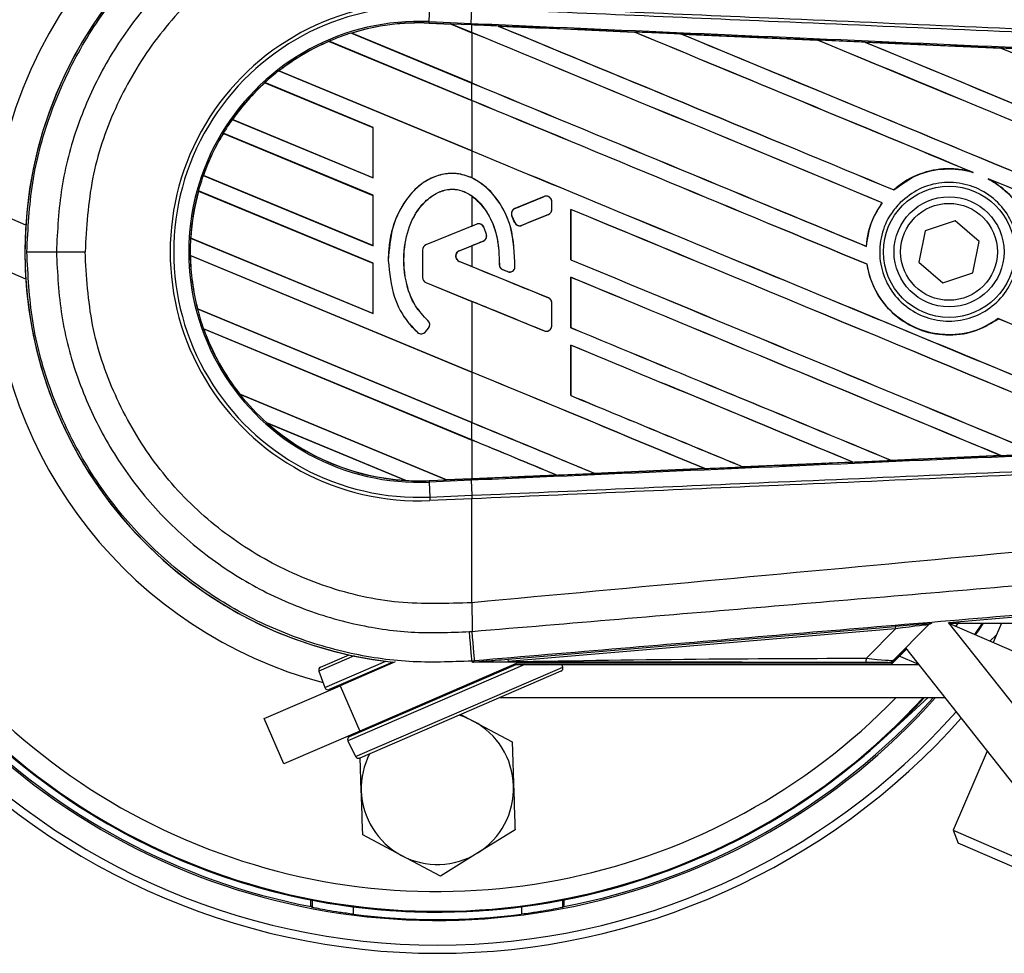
# Model space of a CAD drawing. Header units: millimetres. Extents: x -159 to 780, y 0 to 344.
# Tile 3 of 14: x -136 to -92, y 166 to 207. Entities that reach past the tile are written whole.
import ezdxf

# ---------------------------------------------------------------- set-up
doc = ezdxf.new("R2010")
doc.units = ezdxf.units.MM

msp = doc.modelspace()

# ---------------------------------------------------------------- linework, layer by layer
at = {"color": 7, "linetype": 'Continuous', "lineweight": 25}
for p, q in [((-117.8784, 206.9437), (-117.8494, 207.6097)), ((-116.0156, 206.8624), (-115.9865, 207.5283)), ((-117.8812, 206.8798), (-117.8784, 206.9437)), ((-117.8784, 206.9437), (-116.0156, 206.8624)), ((-117.8812, 206.8797), (-117.8815, 206.8734)), ((-117.8815, 206.8734), (-116.8968, 206.8304)), ((-117.8812, 206.8798), (-116.9049, 206.8372)), ((-117.8812, 206.8797), (-117.8812, 206.8798)), ((-116.9046, 206.837), (-117.8812, 206.8797)), ((-116.0184, 206.7985), (-116.9049, 206.8372)), ((-115.9837, 206.4557), (-116.9049, 206.8372)), ((-116.8968, 206.8304), (-116.9046, 206.837)), ((-116.8968, 206.8304), (-115.9837, 206.4522)), ((-115.9837, 206.797), (-116.0184, 206.7985)), ((-115.9837, 206.4557), (-115.9837, 206.797)), ((-114.8137, 206.7457), (-114.8143, 206.7459)), ((-114.8137, 206.7457), (-114.7875, 206.7383)), ((-115.9837, 203.4459), (-122.3195, 206.0703)), ((-122.3195, 206.0703), (-122.3193, 206.0701)), ((-122.3193, 206.0701), (-122.3153, 206.065)), ((-121.329, 206.4346), (-115.9837, 204.2205)), ((-121.3287, 206.4345), (-121.329, 206.4346)), ((-121.3149, 206.4322), (-121.3287, 206.4345)), ((-115.9837, 204.224), (-121.3149, 206.4322)), ((-115.9837, 206.4522), (-115.9837, 204.224)), ((-108.7817, 206.4819), (-108.7812, 206.4816)), ((-108.7735, 206.475), (-108.7812, 206.4816)), ((-106.6871, 206.3899), (-100.6564, 206.1247)), ((-106.6862, 206.3897), (-106.6871, 206.3899)), ((-106.6862, 206.3897), (-106.6602, 206.3822)), ((-100.6564, 206.1247), (-100.6556, 206.1242)), ((-100.6479, 206.1177), (-100.6556, 206.1242)), ((-122.3153, 206.065), (-115.9837, 203.4424)), ((-98.5525, 206.0319), (-92.5293, 205.7657)), ((-98.551, 206.0314), (-98.5525, 206.0319)), ((-98.551, 206.0314), (-98.5251, 206.024)), ((-92.5293, 205.7657), (-92.5277, 205.7649)), ((-92.5201, 205.7584), (-92.5277, 205.7649)), ((-124.5478, 204.7581), (-115.9837, 201.2108)), ((-124.5476, 204.7581), (-124.5478, 204.7581)), ((-124.538, 204.7575), (-124.5476, 204.7581)), ((-115.9837, 201.2142), (-124.538, 204.7575)), ((-135.7644, 197.9237), (-150.5827, 204.3189)), ((-120.3679, 202.2521), (-125.1646, 204.239)), ((-125.1646, 204.239), (-125.1645, 204.2388)), ((-125.1645, 204.2388), (-125.1606, 204.2339)), ((-125.1606, 204.2339), (-120.3743, 202.2513)), ((-115.9837, 203.4459), (-115.9837, 204.2205)), ((-115.9837, 203.4424), (-115.9837, 201.2142)), ((-126.6105, 202.6027), (-120.3679, 200.0169)), ((-126.6103, 202.6027), (-126.6105, 202.6027)), ((-126.6025, 202.6029), (-126.6103, 202.6027)), ((-120.3743, 200.023), (-126.6025, 202.6029)), ((-135.7632, 195.5321), (-151.4526, 202.3034)), ((-120.3679, 202.2521), (-120.3743, 202.2513)), ((-120.3743, 202.2513), (-120.3743, 200.023)), ((-120.3679, 200.0169), (-120.3679, 202.2521)), ((-120.3679, 199.2423), (-127.0098, 201.9935)), ((-127.0098, 201.9935), (-127.0096, 201.9934)), ((-127.0096, 201.9934), (-127.0054, 201.9882)), ((-127.0054, 201.9882), (-120.3743, 199.2415)), ((-115.9837, 201.2108), (-115.9837, 200.0134)), ((-127.8945, 200.1248), (-120.3679, 197.0072)), ((-127.8944, 200.1248), (-127.8945, 200.1248)), ((-127.8875, 200.1254), (-127.8944, 200.1248)), ((-120.3743, 197.0133), (-127.8875, 200.1254)), ((-120.3743, 200.023), (-120.3679, 200.0169)), ((-93.8378, 200.2851), (-93.7558, 200.2546)), ((-93.0928, 199.9798), (-93.0132, 199.9433)), ((-120.3679, 196.2325), (-128.1102, 199.4395)), ((-128.1102, 199.4395), (-128.11, 199.4394)), ((-128.11, 199.4394), (-128.105, 199.4339)), ((-128.105, 199.4339), (-120.3743, 196.2317)), ((-120.3679, 199.2423), (-120.3743, 199.2415)), ((-120.3743, 199.2415), (-120.3743, 197.0133)), ((-120.3679, 197.0072), (-120.3679, 199.2423)), ((-115.9837, 199.2147), (-115.9837, 197.8794)), ((-112.7772, 199.1851), (-114.0813, 198.6526)), ((-112.7772, 199.1851), (-112.7784, 199.1881)), ((-97.2716, 199.4821), (-97.2755, 199.4872)), ((-114.0813, 198.6526), (-114.0826, 198.6556)), ((-112.4457, 198.6168), (-112.4457, 198.9624)), ((-112.4457, 198.9624), (-112.4424, 198.9624)), ((-112.4424, 198.6168), (-112.4424, 198.9624)), ((-97.7952, 198.9158), (-97.7872, 198.9159)), ((-114.2115, 198.3349), (-114.2144, 198.3337)), ((-114.2115, 198.3349), (-114.0852, 198.0409)), ((-113.7732, 197.9131), (-112.5953, 198.394)), ((-112.5953, 198.394), (-112.5941, 198.391)), ((-112.4457, 198.6168), (-112.4424, 198.6168)), ((-111.5993, 198.6199), (-111.5993, 196.385)), ((-111.5932, 198.614), (-111.5993, 198.6199)), ((-111.5932, 196.3858), (-111.5932, 198.614)), ((-115.9837, 197.8794), (-118.0262, 197.0455)), ((-115.7718, 197.9624), (-118.025, 197.0425)), ((-115.7718, 197.9624), (-115.773, 197.9654)), ((-115.4584, 197.8313), (-115.4555, 197.8325)), ((-114.0852, 198.0409), (-114.0881, 198.0397)), ((-113.7732, 197.9131), (-113.772, 197.9102)), ((-94.5527, 198.1182), (-95.8863, 197.666)), ((-93.4942, 197.1894), (-94.5527, 198.1182)), ((-128.458, 197.3484), (-120.3679, 193.9974)), ((-128.4578, 197.3484), (-128.458, 197.3484)), ((-128.4515, 197.3492), (-128.4578, 197.3484)), ((-120.3743, 194.0035), (-128.4515, 197.3492)), ((-115.3429, 197.5082), (-115.3399, 197.5091)), ((-95.8863, 197.666), (-96.1614, 196.2849)), ((-120.3743, 197.0133), (-120.3679, 197.0072)), ((-118.025, 197.0425), (-118.0262, 197.0455)), ((-116.5468, 196.7807), (-115.4821, 197.2154)), ((-116.5456, 196.7778), (-115.9837, 197.0072)), ((-115.9837, 197.0072), (-115.9837, 196.0851)), ((-115.4821, 197.2154), (-115.4809, 197.2124)), ((-98.4944, 196.9785), (-98.5004, 196.9845)), ((-93.7693, 195.8084), (-93.4942, 197.1894)), ((-134.4089, 196.7372), (-133.136, 196.7372)), ((-115.9837, 191.4068), (-128.4752, 196.5809)), ((-128.4752, 196.5809), (-128.475, 196.5808)), ((-128.475, 196.5808), (-128.4686, 196.5748)), ((-128.4686, 196.5748), (-115.9837, 191.4033)), ((-118.1746, 196.8198), (-118.1778, 196.8198)), ((-118.1778, 196.8198), (-118.1778, 195.6003)), ((-118.1746, 196.8198), (-118.1746, 195.6003)), ((-116.5468, 196.7807), (-116.5456, 196.7778)), ((-120.3679, 196.2325), (-120.3743, 196.2317)), ((-120.3743, 196.2317), (-120.3743, 194.0035)), ((-120.3679, 193.9974), (-120.3679, 196.2325)), ((-119.6908, 196.3563), (-119.694, 196.3563)), ((-116.5468, 196.3116), (-116.5456, 196.3146)), ((-112.5953, 194.6983), (-116.5468, 196.3116)), ((-115.9837, 196.0851), (-116.5456, 196.3146)), ((-114.7666, 196.1702), (-114.7698, 196.1702)), ((-114.0776, 196.0693), (-114.0744, 196.0691)), ((-111.5993, 196.385), (-111.5932, 196.3858)), ((-98.467, 196.1845), (-98.4607, 196.1853)), ((-96.1614, 196.2849), (-95.1029, 195.3561)), ((-118.1746, 195.6003), (-118.1778, 195.6003)), ((-114.6189, 195.9485), (-114.6202, 195.9455)), ((-114.6189, 195.9485), (-114.4107, 195.8613)), ((-114.4107, 195.8613), (-114.4119, 195.8583)), ((-111.5993, 195.6101), (-111.5993, 193.3753)), ((-111.5932, 195.6043), (-111.5993, 195.6101)), ((-111.5932, 193.376), (-111.5932, 195.6043)), ((-95.1029, 195.3561), (-93.7693, 195.8084)), ((-118.025, 195.3776), (-118.0262, 195.3746)), ((-118.0262, 195.3746), (-115.9837, 194.5407)), ((-118.025, 195.3776), (-112.7772, 193.235)), ((-115.9837, 194.5407), (-115.9837, 191.4068)), ((-112.5953, 194.6983), (-112.5941, 194.7013)), ((-112.4457, 193.4577), (-112.4457, 194.4755)), ((-112.4457, 194.4755), (-112.4424, 194.4755)), ((-112.4424, 193.4577), (-112.4424, 194.4755)), ((-128.158, 194.2144), (-115.9837, 189.1716)), ((-128.1578, 194.2144), (-128.158, 194.2144)), ((-128.1515, 194.2152), (-128.1578, 194.2144)), ((-115.9837, 189.1751), (-128.1515, 194.2152)), ((-120.3743, 194.0035), (-120.3679, 193.9974)), ((-117.9387, 193.6875), (-117.9367, 193.6899)), ((-112.4457, 193.4577), (-112.4424, 193.4577)), ((-92.6472, 193.7755), (-92.6433, 193.7704)), ((-115.9837, 188.397), (-127.8867, 193.3274)), ((-127.8867, 193.3274), (-127.8864, 193.3272)), ((-127.8864, 193.3272), (-127.8772, 193.32)), ((-127.8772, 193.32), (-115.9837, 188.3935)), ((-118.3881, 193.1655), (-118.3902, 193.1631)), ((-118.0449, 193.1924), (-117.9119, 193.3519)), ((-118.0449, 193.1924), (-118.0424, 193.1904)), ((-118.0424, 193.1904), (-117.9095, 193.3498)), ((-117.9119, 193.3519), (-117.9095, 193.3498)), ((-112.7772, 193.235), (-112.7784, 193.2319)), ((-111.5993, 193.3753), (-111.5932, 193.376)), ((-111.5993, 192.6003), (-111.5993, 190.3655)), ((-111.5932, 192.5945), (-111.5993, 192.6003)), ((-111.5932, 190.3663), (-111.5932, 192.5945)), ((-115.9837, 191.4033), (-115.9837, 189.1751)), ((-126.2755, 190.4249), (-117.1095, 186.6282)), ((-126.2752, 190.4248), (-126.2755, 190.4249)), ((-126.2673, 190.4249), (-126.2752, 190.4248)), ((-117.1161, 186.6344), (-126.2673, 190.4249)), ((-111.5993, 190.3655), (-111.5932, 190.3663)), ((-118.9168, 186.6021), (-125.0715, 189.1515)), ((-125.0715, 189.1515), (-125.0709, 189.1512)), ((-125.0709, 189.1512), (-125.0459, 189.1375)), ((-125.0459, 189.1375), (-118.9448, 186.6103)), ((-115.9837, 188.397), (-115.9837, 189.1716)), ((-115.9837, 188.3935), (-115.9837, 186.6838)), ((-99.0942, 187.4185), (-103.9646, 187.204)), ((-99.1162, 187.4242), (-99.0954, 187.4189)), ((-99.0954, 187.4189), (-99.0942, 187.4185)), ((-97.3946, 187.494), (-97.4008, 187.5)), ((-97.3937, 187.4936), (-97.3946, 187.494)), ((-92.5327, 187.7085), (-97.3937, 187.4936)), ((-92.5553, 187.7144), (-92.5347, 187.7091)), ((-92.5347, 187.7091), (-92.5327, 187.7085)), ((-110.5368, 186.9157), (-110.5431, 186.9218)), ((-110.5368, 186.9157), (-105.6602, 187.1298)), ((-110.5365, 186.9156), (-110.5368, 186.9157)), ((-105.6594, 187.1295), (-110.5365, 186.9156)), ((-105.6812, 187.1351), (-105.6602, 187.1298)), ((-105.6602, 187.1298), (-105.6594, 187.1295)), ((-103.9651, 187.2043), (-103.9714, 187.2103)), ((-103.9646, 187.204), (-103.9651, 187.2043)), ((-118.9448, 186.6103), (-118.9174, 186.6024)), ((-118.9174, 186.6024), (-118.9168, 186.6021)), ((-117.8812, 186.5945), (-117.1095, 186.6282)), ((-117.8812, 186.5945), (-117.8784, 186.5306)), ((-116.0156, 186.612), (-117.8784, 186.5306)), ((-117.8784, 186.5306), (-117.8494, 185.8647)), ((-117.1161, 186.6344), (-115.9837, 186.6838)), ((-117.1097, 186.6283), (-117.1161, 186.6344)), ((-117.1097, 186.6283), (-116.0184, 186.676)), ((-116.0184, 186.6758), (-117.1095, 186.6282)), ((-115.9837, 186.6773), (-116.0184, 186.6758)), ((-116.0184, 186.676), (-116.0184, 186.6758)), ((-116.0156, 186.612), (-115.9865, 185.946)), ((-112.2286, 186.8415), (-115.9837, 186.6773)), ((-112.2503, 186.847), (-112.2291, 186.8416)), ((-112.2291, 186.8416), (-112.2286, 186.8415)), ((-117.8494, 185.8647), (-115.9905, 185.9458)), ((-117.8494, 185.8647), (-117.8426, 185.7094)), ((-115.9837, 185.7906), (-117.8426, 185.7094)), ((-115.9905, 185.9458), (-115.9865, 185.946)), ((-115.9905, 185.9458), (-115.9837, 185.7906)), ((-115.9837, 185.7906), (-115.9798, 185.7907)), ((-115.9837, 181.1834), (-115.9837, 185.7906)), ((-115.9837, 181.1834), (-115.9847, 181.1834)), ((-79.4272, 181.5929), (-94.8332, 180.2938)), ((-86.6859, 169.9938), (-94.8454, 180.3093)), ((-94.5296, 180.1276), (-94.3835, 180.3318)), ((-114.3889, 178.6813), (-97.2165, 180.1292)), ((-97.2071, 180.0182), (-114.3795, 178.5703)), ((-98.4936, 178.7235), (-97.2071, 180.0182)), ((-95.7468, 180.1907), (-97.2905, 178.6371)), ((-97.2165, 180.1292), (-97.2071, 180.0182)), ((-95.7426, 180.1817), (-95.7468, 180.1907)), ((-95.61, 180.2542), (-95.6058, 180.2452)), ((-94.8165, 180.2727), (-82.4861, 180.2727)), ((-89.8231, 178.0964), (-94.7909, 180.2404)), ((-93.3553, 180.2727), (-93.7045, 179.7715)), ((-92.5052, 180.2727), (-92.8758, 179.4139)), ((-92.7345, 179.7414), (-93.0227, 179.4773)), ((-97.3889, 178.4433), (-96.7075, 179.1248)), ((-97.3667, 178.5344), (-96.7379, 179.1632)), ((-88.4077, 168.6319), (-96.7481, 179.1761)), ((-121.1975, 178.8216), (-122.7694, 178.1432)), ((-122.6902, 178.3284), (-121.432, 178.8714)), ((-122.5019, 177.4217), (-119.7959, 178.5896)), ((-115.8638, 178.6064), (-115.9826, 178.5964)), ((-115.9826, 178.5964), (-115.9768, 178.5275)), ((-114.3889, 178.6813), (-114.3795, 178.5703)), ((-96.1692, 178.4442), (-97.0686, 178.8324)), ((-122.7694, 178.1432), (-122.5019, 177.4217)), ((-119.4903, 178.5538), (-122.3067, 177.3383)), ((-119.3855, 178.5592), (-121.8291, 177.5045)), ((-113.6329, 178.4433), (-121.481, 175.0562)), ((-121.4078, 175.2555), (-114.0215, 178.4433)), ((-121.1396, 174.3667), (-112.2943, 178.1841)), ((-113.9185, 178.5276), (-120.9593, 175.489)), ((-112.036, 178.1446), (-120.9504, 174.2973)), ((-115.9555, 178.5293), (-115.9365, 178.55)), ((-115.9368, 178.5463), (-115.9555, 178.5276)), ((-115.9368, 178.5463), (-115.9365, 178.55)), ((-114.1139, 178.4433), (-97.3889, 178.4433)), ((-113.9566, 178.5112), (-97.4227, 178.5112)), ((-112.2943, 178.1841), (-111.9567, 178.3298)), ((-111.9567, 178.3298), (-111.9988, 178.4433)), ((-97.3889, 178.4433), (-96.1684, 178.4433)), ((-125.1884, 176.0547), (-121.8291, 177.5045)), ((-121.9108, 177.5091), (-121.8963, 177.4755)), ((-121.8291, 177.5045), (-120.9593, 175.489)), ((-114.7349, 176.9798), (-95.0108, 176.9798)), ((-95.7482, 176.9798), (-97.7375, 175.1569)), ((-124.3186, 174.0392), (-125.1884, 176.0547)), ((-116.4738, 176.2293), (-115.9213, 175.9343)), ((-115.9213, 175.9343), (-114.2013, 175.0158)), ((-120.9593, 175.489), (-124.3186, 174.0392)), ((-121.0265, 175.46), (-121.012, 175.4264)), ((-121.481, 175.0562), (-121.1396, 174.3667)), ((-120.8877, 172.8433), (-120.9365, 174.318)), ((-93.1334, 174.6063), (-94.6494, 171.0936)), ((-119.1031, 169.976), (-120.8231, 170.8945)), ((-114.0722, 171.1181), (-115.7276, 170.0878)), ((-94.6494, 171.0936), (-94.4203, 170.5165)), ((-94.6494, 171.0936), (-90.7678, 169.4183)), ((-91.1954, 169.1247), (-94.4203, 170.5165)), ((-117.3831, 169.0574), (-119.1031, 169.976)), ((-115.7276, 170.0878), (-117.3831, 169.0574)), ((-123.068, 167.9991), (-123.068, 167.6783)), ((-121.2389, 167.3718), (-121.2389, 167.7052)), ((-113.7855, 167.7052), (-113.7855, 167.3718)), ((-111.9564, 167.6783), (-111.9564, 167.9991))]:
    msp.add_line(p, q, dxfattribs=at)
at = {"color": 7, "linetype": 'Continuous', "lineweight": 25, "flags": 128}
for points in [[(-116.0184, 206.7985), (-116.0183, 206.8003), (-116.0181, 206.804), (-116.0179, 206.8095), (-116.0176, 206.8168), (-116.0172, 206.8258), (-116.0167, 206.8365), (-116.0162, 206.8487), (-116.0156, 206.8624)], [(-135.7174, 196.7367), (-135.6909, 196.7368), (-135.6169, 196.7369), (-135.498, 196.7369), (-135.3379, 196.737), (-135.142, 196.7371), (-134.9168, 196.7371), (-134.6697, 196.7371), (-134.4089, 196.7372)], [(-115.9826, 178.5964), (-115.9849, 178.6228), (-115.9911, 178.6965), (-116.0012, 178.815), (-116.0146, 178.9746), (-116.0311, 179.1698), (-116.0501, 179.3943), (-116.0709, 179.6406), (-116.0928, 179.9005)], [(-115.8638, 178.6064), (-115.8659, 178.6328), (-115.872, 178.7065), (-115.8819, 178.8251), (-115.8952, 178.9847), (-115.9116, 179.1799), (-115.9305, 179.4044), (-115.9512, 179.6507), (-115.9731, 179.9106)], [(-93.3117, 180.2727), (-93.5136, 179.9797), (-93.6707, 179.7569)], [(-115.9368, 178.5463), (-115.0647, 178.5597), (-114.3795, 178.5703)], [(-115.9213, 175.9343), (-116.3238, 176.1164), (-116.5554, 176.1941)]]:
    msp.add_lwpolyline(points, dxfattribs=at)
at = {"color": 7, "linetype": 'Continuous', "lineweight": 25}
for radius in [2.9099, 2.4392, 2.1465]:
    msp.add_circle((-94.8278, 196.7372), radius, dxfattribs=at)
for centre, radius, start, end in [((-117.5122, 196.7372), 28.3562, 128.80232, 169.16771), ((-117.5122, 196.7372), 19.7574, 90, 174.77097), ((-117.5122, 196.7372), 18.2939, 90, 263.77375), ((-117.5122, 196.7372), 18.2907, 85.18028, 263.79138), ((-118.3241, 196.7372), 11.0383, 87.5, 272.5), ((-118.3241, 196.7372), 10.8829, 87.5, 272.5), ((-118.3241, 196.7372), 10.2163, 87.5, 272.5), ((-118.3241, 196.7372), 10.1523, 87.5, 107.21651), ((-118.3241, 196.7372), 10.1522, 87.5, 107.2149), ((-118.3241, 196.7372), 10.1459, 87.5, 107.14432), ((-118.3241, 196.7372), 10.1523, 113.17547, 127.80908), ((-118.3241, 196.7372), 10.1522, 113.17491, 127.80821), ((-118.3241, 196.7372), 10.1523, 107.21651, 113.17547), ((-118.3241, 196.7372), 10.1459, 113.16504, 127.76752), ((-118.3241, 196.7372), 10.1523, 127.80908, 132.36028), ((-118.3241, 196.7372), 10.1523, 132.36028, 144.70717), ((-118.3241, 196.7372), 10.1522, 132.36013, 144.70666), ((-118.3241, 196.7372), 10.1459, 132.36308, 144.68039), ((-118.3241, 196.7372), 10.1523, 144.70717, 148.81902), ((-118.3241, 196.7372), 10.1523, 148.81902, 160.50758), ((-118.3241, 196.7372), 10.1522, 148.81915, 160.50735), ((-118.3241, 196.7372), 10.1459, 148.83169, 160.49144), ((-117.5122, 196.7372), 31.0964, 172.20988, 270), ((-117.5122, 196.7372), 30.7337, 172.39817, 270), ((-117.5122, 196.7372), 29.636, 172.99726, 318.18959), ((-117.5122, 196.7372), 29.2702, 173.20733, 312.5), ((-117.5122, 196.7372), 29.2342, 173.22832, 317.48121), ((-118.3241, 196.7372), 10.1523, 160.50758, 164.56307), ((-118.3241, 196.7372), 10.1523, 164.56307, 176.54814), ((-118.3241, 196.7372), 10.1522, 164.56347, 176.54818), ((-118.3241, 196.7372), 10.1459, 164.58576, 176.54166), ((-112.6862, 198.9624), 0.2406, 0, 112.20926), ((-113.9904, 198.4299), 0.2406, 112.20926, 203.24584), ((-112.6862, 198.6168), 0.2406, 292.20927, 0), ((-115.6809, 197.7397), 0.2406, 22.3787, 112.20929), ((-113.8641, 198.1359), 0.2406, 203.24584, 292.20927), ((-118.3241, 196.7372), 10.1523, 176.54814, 180.8818), ((-115.5731, 197.4381), 0.2406, 292.20926, 16.93498), ((-117.934, 196.8198), 0.2438, 112.20929, 180), ((-117.934, 196.8198), 0.2406, 112.20929, 180), ((-117.5122, 196.7372), 29.2702, 180, 317.54585), ((-117.5122, 196.7372), 28.3562, 180, 315.83259), ((-118.3241, 196.7372), 10.1523, 180.8818, 194.38831), ((-118.3241, 196.7372), 10.1522, 180.88252, 194.38869), ((-118.3241, 196.7372), 10.1459, 180.91722, 194.39314), ((-116.4511, 196.5462), 0.2534, 112.20926, 247.79071), ((-116.4511, 196.5462), 0.2502, 112.20926, 247.79071), ((-117.5122, 196.7372), 19.7574, 181.61919, 255.12697), ((-114.5261, 196.1704), 0.2406, 180.035, 247.29049), ((-114.3178, 196.0832), 0.2406, 247.29049, 356.67135), ((-117.934, 195.6003), 0.2438, 180, 247.79071), ((-117.934, 195.6003), 0.2406, 180, 247.79071), ((-112.6862, 194.4755), 0.2406, 0, 67.79071), ((-118.3241, 196.7372), 10.1523, 194.38831, 199.62504), ((-118.0967, 193.506), 0.2406, 320.16689, 48.97709), ((-118.0967, 193.506), 0.2438, 320.16689, 48.97709), ((-112.6862, 193.4577), 0.2406, 247.79071, 0), ((-118.3241, 196.7372), 10.1523, 199.62504, 218.44471), ((-118.3241, 196.7372), 10.1522, 199.6263, 218.44589), ((-118.3241, 196.7372), 10.1459, 199.68237, 218.47326), ((-118.2296, 193.3465), 0.2438, 228.8059, 320.16689), ((-118.2296, 193.3465), 0.2406, 228.8059, 320.16689), ((-117.5122, 196.7372), 29.5624, 190.9224, 259.0776), ((-118.3241, 196.7372), 10.1523, 218.44471, 228.34691), ((-118.3241, 196.7372), 10.1523, 228.34691, 266.65309), ((-118.3241, 196.7372), 10.1522, 228.35056, 266.64944), ((-118.3241, 196.7372), 10.1459, 228.50755, 266.49245), ((-118.3241, 196.7372), 10.1523, 266.65309, 272.5), ((95.2989, 182.4716), 211.2875, 180.349329, 180.694477), ((-95.5916, 180.0355), 0.2195, 94.82136, 134.99836), ((-99.2741, 178.6931), 0.7811, 348.48217, 2.22881), ((-122.6322, 178.194), 0.1464, 113.34399, 200.34399), ((-112.094, 178.2789), 0.1464, 293.34399, 20.34399), ((-122.3647, 177.4726), 0.1464, 200.34399, 293.34399), ((-117.5122, 196.7372), 29.5624, 280.9224, 318.06182), ((-117.5122, 196.7372), 30.7337, 270, 318.44603), ((-117.5122, 196.7372), 31.0964, 270, 318.32699), ((-117.5122, 172.9551), 3.3773, 1.8972, 61.8972), ((-121.3499, 175.1211), 0.1464, 113.34399, 206.34399), ((-121.0084, 174.4316), 0.1464, 206.34399, 293.34399), ((-117.5122, 172.9551), 3.3773, 153.14554, 181.8972), ((-117.5122, 172.9551), 3.3773, 301.8972, 1.8972), ((-117.5122, 172.9551), 3.3773, 181.8972, 241.8972), ((-117.5122, 172.9551), 3.3773, 241.8972, 301.8972), ((-117.5122, 196.7372), 29.6009, 262.76737, 277.23263)]:
    msp.add_arc(centre, radius, start, end, dxfattribs=at)
for centre, major_axis, ratio, start_param, end_param in [((-117.4976, 207.0826), (0.593, -0.2456), 0.0029846, 0.0092528, 0.0351255), ((-115.9837, 213.1595), (627.6958, -260.0199), 0.0080625, 4.7175918, 4.7455439), ((-115.9837, 195.83), (627.3332, -27.3983), 0.0174384, 1.5600642, 1.5696511), ((-115.9837, 213.1595), (627.3299, -259.8683), 0.0080625, 4.7176356, 4.7455551), ((-115.9837, 200.5265), (627.6958, -260.0199), 0.0080625, 1.5451428, 1.5741362), ((-115.9837, 200.5265), (627.3299, -259.8683), 0.0080625, 1.5451387, 1.5741362), ((-115.9837, 203.5363), (627.6958, -260.0199), 0.0080625, 1.538717, 1.5626622), ((-115.9837, 203.5363), (627.3299, -259.8683), 0.0080625, 1.5388271, 1.5626424), ((-115.9837, 216.1693), (627.6958, -260.0199), 0.0080625, 4.73054, 4.7977625), ((-115.9837, 216.1693), (627.3299, -259.8683), 0.0080625, 4.7305916, 4.797783), ((-115.9837, 195.83), (627.3332, -27.3983), 0.0174384, 1.5471095, 1.5566952), ((-115.9837, 206.546), (627.6958, -260.0199), 0.0080625, 1.4844685, 1.5497155), ((-115.9837, 206.546), (627.3299, -259.8683), 0.0080625, 1.4844738, 1.5496877), ((-115.9837, 219.179), (627.6958, -260.0199), 0.0080625, 4.7435023, 4.7800682), ((-115.9837, 219.179), (627.3299, -259.8683), 0.0080625, 4.7435622, 4.7796161), ((-115.9837, 195.83), (627.3332, -27.3983), 0.0174384, 1.534147, 1.5437245), ((-115.9837, 209.5558), (627.6958, -260.0199), 0.0080625, 1.5095789, 1.5367618), ((-115.9837, 209.5558), (627.3299, -259.8683), 0.0080625, 1.5095477, 1.5367252), ((-115.9837, 210.1497), (627.3299, -259.8683), 0.0080625, 4.7157288, 4.7436017), ((-115.9837, 210.1497), (627.6958, -260.0199), 0.0080625, 4.7157288, 4.743595), ((-115.9837, 197.5167), (627.6958, -260.0199), 0.0080625, 1.5462162, 1.5741362), ((-115.9837, 197.5167), (627.3299, -259.8683), 0.0080625, 1.54621, 1.5741362), ((-115.9837, 207.1399), (627.3299, -259.8683), 0.0080625, 4.7157288, 4.7663143), ((-115.9837, 207.1399), (627.6958, -260.0199), 0.0080625, 4.7157288, 4.7662988), ((-115.9837, 203.5363), (627.6958, -260.0199), 0.0080625, 1.4949342, 1.5376601), ((-115.9837, 203.5363), (627.3299, -259.8683), 0.0080625, 1.4949375, 1.5375119), ((-115.9837, 203.7962), (627.6959, 256.2958), 0.0080793, 4.7121189, 4.7141966), ((-115.9837, 188.5734), (-627.6791, 1461.3667), 0.0034441, 4.7173874, 4.7175886), ((-115.9837, 191.0904), (627.6959, 256.2959), 0.0080793, 1.5620973, 1.5639738), ((-115.9837, 194.5069), (627.6958, -260.0199), 0.0080625, 1.5263102, 1.5671512), ((-115.9837, 194.5069), (627.3299, -259.8683), 0.0080625, 1.5263198, 1.5671374), ((-115.9837, 203.7962), (627.6959, 256.2962), 0.0080793, 4.7090901, 4.7094257), ((-115.9837, 191.0903), (627.6959, 256.2958), 0.0080793, 1.5666964, 1.5674975), ((-115.9837, 202.002), (627.6959, -256.2962), 0.0080793, 4.7156879, 4.721088), ((-115.9837, 204.1302), (627.6958, -260.0199), 0.0080625, 4.7227138, 4.7558224), ((-115.9837, 204.1302), (627.3299, -259.8683), 0.0080625, 4.7227276, 4.7558335), ((-115.9837, 190.578), (627.6957, -262.7132), 0.0080502, 1.5716616, 1.5719933), ((-115.9837, 191.4972), (627.6958, -260.0199), 0.0080625, 1.5367672, 1.5671512), ((-115.9837, 191.4972), (627.3299, -259.8683), 0.0080625, 1.5367814, 1.5671374), ((-115.9837, 188.6239), (627.6959, -256.2962), 0.0080793, 1.5689888, 1.5740952), ((-115.9837, 197.5167), (627.6958, -260.0199), 0.0080625, 1.5158534, 1.5369497), ((-115.9837, 197.5167), (627.3299, -259.8683), 0.0080625, 1.5158593, 1.5369218), ((-115.9837, 201.1204), (627.6958, -260.0199), 0.0080625, 4.7227138, 4.7453492), ((-115.9837, 201.1204), (627.3299, -259.8683), 0.0080625, 4.7227276, 4.7453552), ((-115.9837, 188.4874), (627.6958, -260.0199), 0.0080625, 1.5472259, 1.5671512), ((-115.9837, 188.4874), (627.3299, -259.8683), 0.0080625, 1.5472453, 1.5671374), ((-115.9837, 185.4776), (627.6958, -260.0199), 0.0080625, 1.5576876, 1.5741362), ((-115.9837, 185.4776), (627.3299, -259.8683), 0.0080625, 1.5577128, 1.5741362), ((-115.9837, 198.1106), (627.6958, -260.0199), 0.0080625, 4.7227138, 4.7348779), ((-115.9837, 198.1106), (627.3299, -259.8683), 0.0080625, 4.7227276, 4.7348783), ((-115.9837, 195.1008), (627.3299, -259.8683), 0.0080625, 4.7157288, 4.7244015), ((-115.9837, 195.1008), (627.6958, -260.0199), 0.0080625, 4.7157288, 4.724407), ((-115.9837, 182.4678), (627.6958, -260.0199), 0.0080625, 1.5681537, 1.5741362), ((-115.9837, 182.4678), (627.3299, -259.8683), 0.0080625, 1.5681848, 1.5741362), ((-115.9837, 197.6444), (627.3332, 27.3983), 0.0174384, 4.7307768, 4.7385182), ((-115.9837, 197.6444), (627.3332, 27.3983), 0.0174384, 4.7412538, 4.7489822), ((-115.9837, 197.6444), (627.3332, 27.3983), 0.0174384, 4.7203001, 4.7280508), ((-116.6298, 186.4296), (0.4799, -0.1988), 0.0036879, 3.1511368, 3.1770094), ((-115.9837, 197.6444), (627.3332, 27.3983), 0.0174384, 4.7116274, 4.7175787), ((-98.2066, 180.0287), (2.5965, 0.2254), 0.0060141, 0.0021827, 1.1790696), ((-98.1881, 179.81), (2.4418, 0.3822), 0.0239119, 6.2599246, 7.4368114), ((-99.1001, 178.8922), (1.812, -0.2513), 0.0487304, 5.0604057, 6.2372925), ((-99.1001, 178.5263), (1.5509, 0.0036), 0.0065928, 0.0027131, 1.1795999), ((-95.9397, 196.7372), (43.1484, 0), 0.8660474, 4.0311182, 4.0324795), ((-139.0847, 196.7372), (43.1484, 0), 0.8660474, 5.3922984, 5.3936598)]:
    msp.add_ellipse(centre, major_axis=major_axis, ratio=ratio, start_param=start_param, end_param=end_param, dxfattribs=at)
for points, knots in [([(-135.7174, 196.7367), (-135.6664, 197.7601), (-135.5645, 199.8069), (-134.7683, 202.7919), (-133.5101, 205.6014), (-131.797, 208.1644), (-129.6728, 210.3966), (-127.2097, 212.2484), (-124.4658, 213.6533), (-121.6213, 214.5491), (-118.7635, 214.987), (-116.9096, 214.9143), (-115.9826, 214.878)], [0, 0, 0, 0, 0.1019214, 0.2038429, 0.3057653, 0.4076877, 0.5096105, 0.6115332, 0.713457, 0.8153809, 0.9076904, 1, 1, 1, 1]), ([(-116.0928, 213.5738), (-116.9531, 213.6076), (-118.6736, 213.6752), (-121.3258, 213.2687), (-123.9658, 212.4373), (-126.5128, 211.1335), (-128.7987, 209.4146), (-130.7702, 207.3428), (-132.3602, 204.9641), (-133.5276, 202.3566), (-134.267, 199.5865), (-134.3616, 197.6869), (-134.4089, 196.7372)], [0, 0, 0, 0, 0.0923036, 0.1846071, 0.2865385, 0.3884688, 0.490398, 0.5923288, 0.694247, 0.7961664, 0.8980845, 1, 1, 1, 1]), ([(-115.9847, 212.291), (-117.0711, 212.3298), (-119.2472, 212.4075), (-122.4527, 211.6805), (-125.4324, 210.3307), (-128.0819, 208.4061), (-130.2642, 205.9595), (-131.8923, 203.1213), (-132.9445, 200.0016), (-133.0722, 197.8245), (-133.136, 196.7372)], [0, 0, 0, 0, 0.1248804, 0.2501396, 0.3746494, 0.4998125, 0.6247642, 0.7495577, 0.8749238, 1, 1, 1, 1]), ([(-57.1086, 206.632), (-62.142, 207.1493), (-74.4381, 208.413), (-94.0751, 210.2651), (-108.6779, 211.6154), (-115.9837, 212.2909)], [0, 0, 0, 0, 0.2572323, 0.6283891, 1, 1, 1, 1]), ([(-60.6265, 205.1138), (-62.8525, 205.2109), (-67.8261, 205.4278), (-75.5581, 205.765), (-81.7527, 206.0352), (-87.948, 206.3054), (-94.1431, 206.5756), (-104.1773, 207.0133), (-111.4598, 207.3309), (-115.9865, 207.5283)], [0, 0, 0, 0, 0.12092611, 0.27017922, 0.41945815, 0.45674166, 0.60587869, 0.7550157, 1, 1, 1, 1]), ([(-115.9798, 207.6836), (-111.4525, 207.4862), (-104.1693, 207.1686), (-94.1341, 206.731), (-87.9383, 206.4608), (-81.7425, 206.1906), (-75.5472, 205.9205), (-67.709, 205.5787), (-62.6296, 205.3572), (-60.298, 205.2555)], [0, 0, 0, 0, 0.24359069, 0.39187932, 0.54016795, 0.57723935, 0.72566906, 0.8740731, 1, 1, 1, 1]), ([(-116.0156, 206.8624), (-115.2059, 206.827), (-111.157, 206.6502), (-103.8693, 206.3305), (-94.1556, 205.9017), (-84.4473, 205.4706), (-76.3639, 205.1093), (-68.9213, 204.7753), (-64.7151, 204.5853), (-62.1223, 204.4682)], [0, 0, 0, 0, 0.0450158, 0.2250841, 0.4051525, 0.5852209, 0.7652893, 0.8553214, 1, 1, 1, 1]), ([(-114.8143, 206.7459), (-114.9237, 206.7507), (-115.3135, 206.7677), (-115.7033, 206.7848), (-115.9837, 206.797)], [0, 0, 0, 0, 0.2806447, 1, 1, 1, 1]), ([(-114.8143, 206.7459), (-114.473, 206.731), (-112.4621, 206.6431), (-110.4513, 206.555), (-108.7817, 206.4819)], [0, 0, 0, 0, 0.1696977, 1, 1, 1, 1]), ([(-108.7812, 206.4816), (-110.3841, 206.5519), (-112.3948, 206.64), (-114.4057, 206.7279), (-114.8137, 206.7457)], [0, 0, 0, 0, 0.7971164, 1, 1, 1, 1]), ([(-106.6871, 206.3899), (-106.7965, 206.3947), (-107.3437, 206.4188), (-108.0418, 206.4494), (-108.6306, 206.4752), (-108.7817, 206.4819)], [0, 0, 0, 0, 0.1567286, 0.7836435, 1, 1, 1, 1]), ([(-100.6556, 206.1242), (-101.7289, 206.1715), (-103.739, 206.2601), (-105.7494, 206.3485), (-106.6862, 206.3897)], [0, 0, 0, 0, 0.5339744, 1, 1, 1, 1]), ([(-98.5525, 206.0319), (-98.662, 206.0367), (-99.2091, 206.0609), (-99.9104, 206.0918), (-100.5023, 206.1179), (-100.6564, 206.1247)], [0, 0, 0, 0, 0.1560477, 0.7802389, 1, 1, 1, 1]), ([(-92.5277, 205.7649), (-93.0733, 205.7891), (-95.0808, 205.878), (-97.0888, 205.9668), (-98.551, 206.0314)], [0, 0, 0, 0, 0.2718129, 1, 1, 1, 1]), ([(-90.4108, 205.6719), (-90.5202, 205.6767), (-91.0673, 205.701), (-91.7735, 205.7323), (-92.3703, 205.7587), (-92.5293, 205.7657)], [0, 0, 0, 0, 0.15495669, 0.77478375, 1, 1, 1, 1]), ([(-93.8378, 200.2851), (-94.0426, 200.331), (-94.6508, 200.4672), (-95.705, 200.3806), (-96.6618, 199.9849), (-97.1292, 199.6059), (-97.2755, 199.4872)], [0, 0, 0, 0, 0.17129039, 0.50875482, 0.8462025, 1, 1, 1, 1]), ([(-97.2716, 199.4821), (-96.9373, 199.7259), (-96.2672, 200.2147), (-95.0267, 200.4745), (-94.1788, 200.3814), (-93.7701, 200.2589), (-93.7558, 200.2546)], [0, 0, 0, 0, 0.3283471, 0.658119, 0.9880092, 1, 1, 1, 1]), ([(-115.9837, 200.0134), (-116.215, 200.0969), (-116.6678, 200.2604), (-117.3922, 200.1792), (-118.0683, 199.8879), (-118.7651, 199.301), (-119.4058, 198.2794), (-119.6715, 197.2028), (-119.6896, 196.5199), (-119.694, 196.3563)], [0, 0, 0, 0, 0.1181192, 0.2313231, 0.3438681, 0.4724961, 0.6678894, 0.9204553, 1, 1, 1, 1]), ([(-114.0776, 196.0693), (-114.098, 196.6691), (-114.133, 197.7021), (-114.729, 198.9671), (-115.4467, 199.7318), (-116.185, 200.1394), (-116.8993, 200.2486), (-117.5858, 200.1174), (-118.3064, 199.7314), (-119.0229, 198.9701), (-119.584, 197.7888), (-119.6541, 196.8491), (-119.6908, 196.3563)], [0, 0, 0, 0, 0.1653636, 0.2847889, 0.379918, 0.4532243, 0.5152242, 0.5771012, 0.6445431, 0.7395039, 0.8633961, 1, 1, 1, 1]), ([(-114.0744, 196.0691), (-114.0945, 196.6696), (-114.1291, 197.7043), (-114.7277, 198.9638), (-115.3783, 199.6786), (-115.8312, 199.929), (-115.9837, 200.0134)], [0, 0, 0, 0, 0.3858589, 0.6649336, 0.8871478, 1, 1, 1, 1]), ([(-93.0928, 199.9798), (-92.8782, 199.8477), (-92.3118, 199.4991), (-91.6111, 198.6516), (-91.2317, 197.7066), (-91.1726, 197.1235), (-91.1551, 196.9506)], [0, 0, 0, 0, 0.2012869, 0.5312186, 0.8609815, 1, 1, 1, 1]), ([(-117.9387, 193.6875), (-118.1337, 193.8974), (-118.5979, 194.3974), (-118.994, 195.544), (-119.0432, 196.8692), (-118.7309, 198.0698), (-118.2007, 198.8766), (-117.6362, 199.3245), (-117.1084, 199.5196), (-116.6333, 199.5224), (-116.1898, 199.3661), (-115.6526, 198.9957), (-115.1547, 198.3022), (-114.8032, 197.2942), (-114.7795, 196.5648), (-114.7666, 196.1702)], [0, 0, 0, 0, 0.0744353, 0.177241, 0.3086024, 0.4174643, 0.4963546, 0.5570675, 0.6030224, 0.6410452, 0.6789529, 0.7243011, 0.8099663, 0.8972232, 1, 1, 1, 1]), ([(-117.9367, 193.6899), (-118.1314, 193.8996), (-118.595, 194.399), (-118.9908, 195.5446), (-119.04, 196.8687), (-118.728, 198.0682), (-118.1985, 198.8742), (-117.635, 199.3214), (-117.108, 199.5165), (-116.6346, 199.5187), (-116.2655, 199.3918), (-116.0634, 199.2648), (-115.9837, 199.2147)], [0, 0, 0, 0, 0.1057973, 0.2519537, 0.4387447, 0.5935245, 0.7056507, 0.7919163, 0.8571803, 0.9111569, 0.9649703, 1, 1, 1, 1]), ([(-96.9918, 198.9214), (-96.7223, 199.1405), (-96.1831, 199.5786), (-95.1565, 199.8492), (-94.1104, 199.7865), (-93.1405, 199.3751), (-92.3625, 198.6672), (-91.8626, 197.7413), (-91.6976, 196.7027), (-91.8854, 195.6684), (-92.4047, 194.7545), (-93.1972, 194.0638), (-94.1739, 193.6741), (-95.225, 193.6298), (-96.2317, 193.936), (-97.0802, 194.5585), (-97.6744, 195.4263), (-97.9485, 196.4428), (-97.8678, 197.4882), (-97.5083, 198.3418), (-97.1354, 198.7604), (-96.9918, 198.9214)], [0, 0, 0, 0, 0.0537008, 0.107401, 0.161118, 0.214849, 0.268575, 0.3222758, 0.3759418, 0.429583, 0.4832243, 0.5368906, 0.5905915, 0.6443177, 0.6980486, 0.7517655, 0.8054595, 0.8591318, 0.9127903, 0.9664454, 1, 1, 1, 1]), ([(-91.1488, 196.9514), (-91.1548, 197.0285), (-91.1929, 197.5164), (-91.4632, 198.3943), (-92.1358, 199.3545), (-92.7465, 199.7643), (-93.0132, 199.9433)], [0, 0, 0, 0, 0.06334465, 0.40073353, 0.73819073, 1, 1, 1, 1]), ([(-115.9837, 199.2147), (-115.8283, 199.0758), (-115.4068, 198.699), (-114.8996, 197.7626), (-114.7772, 196.8325), (-114.7709, 196.2658), (-114.7698, 196.1702)], [0, 0, 0, 0, 0.1837852, 0.4983769, 0.9154383, 1, 1, 1, 1]), ([(-112.4424, 198.9624), (-112.4451, 198.9897), (-112.4504, 199.0445), (-112.4924, 199.1175), (-112.5543, 199.1731), (-112.6314, 199.2045), (-112.7099, 199.2099), (-112.7573, 199.1948), (-112.7784, 199.1881)], [0, 0, 0, 0, 0.1719146, 0.3441327, 0.5163521, 0.6885744, 0.8607991, 1, 1, 1, 1]), ([(-114.0826, 198.6556), (-114.1065, 198.643), (-114.1548, 198.6176), (-114.2067, 198.5518), (-114.2348, 198.4739), (-114.2365, 198.3973), (-114.2209, 198.3526), (-114.2144, 198.3337)], [0, 0, 0, 0, 0.20849611, 0.42075104, 0.63300507, 0.84525811, 1, 1, 1, 1]), ([(-97.7952, 198.9158), (-97.9191, 198.7257), (-98.2684, 198.1898), (-98.4581, 197.5019), (-98.496, 197.0379), (-98.5004, 196.9845)], [0, 0, 0, 0, 0.3272237, 0.9225469, 1, 1, 1, 1]), ([(-98.4944, 196.9785), (-98.4315, 197.3892), (-98.3248, 198.0859), (-97.9437, 198.6743), (-97.7872, 198.9159)], [0, 0, 0, 0, 0.5894269, 1, 1, 1, 1]), ([(-112.5941, 198.391), (-112.5701, 198.4036), (-112.5217, 198.429), (-112.4703, 198.4947), (-112.4454, 198.5606), (-112.4431, 198.6024), (-112.4424, 198.6168)], [0, 0, 0, 0, 0.2798496, 0.5648212, 0.8497894, 1, 1, 1, 1]), ([(-115.4555, 197.8325), (-115.4681, 197.8564), (-115.4937, 197.9046), (-115.5596, 197.9563), (-115.6376, 197.9842), (-115.7124, 197.9856), (-115.7557, 197.9711), (-115.773, 197.9654)], [0, 0, 0, 0, 0.2112772, 0.4263684, 0.6414599, 0.8565516, 1, 1, 1, 1]), ([(-115.3429, 197.5082), (-115.3515, 197.5358), (-115.3688, 197.5909), (-115.406, 197.6991), (-115.4375, 197.7786), (-115.4584, 197.8313)], [0, 0, 0, 0, 0.2522974, 0.5045943, 1, 1, 1, 1]), ([(-115.3399, 197.5091), (-115.3485, 197.5367), (-115.3657, 197.5918), (-115.403, 197.7001), (-115.4345, 197.7797), (-115.4555, 197.8325)], [0, 0, 0, 0, 0.2520744, 0.5041484, 1, 1, 1, 1]), ([(-114.0881, 198.0397), (-114.0751, 198.016), (-114.0489, 197.9681), (-113.9822, 197.9175), (-113.9037, 197.8907), (-113.8302, 197.8905), (-113.7881, 197.9047), (-113.772, 197.9102)], [0, 0, 0, 0, 0.2131585, 0.4303443, 0.6475311, 0.8647193, 1, 1, 1, 1]), ([(-115.4809, 197.2124), (-115.457, 197.225), (-115.4087, 197.2504), (-115.3569, 197.3162), (-115.3287, 197.3942), (-115.3275, 197.4614), (-115.3371, 197.4985), (-115.3399, 197.5091)], [0, 0, 0, 0, 0.2240403, 0.4520934, 0.6801462, 0.9081986, 1, 1, 1, 1]), ([(-115.9826, 178.5964), (-116.9096, 178.56), (-118.7635, 178.4874), (-121.6213, 178.9252), (-124.4658, 179.821), (-127.2097, 181.226), (-129.6728, 183.0777), (-131.797, 185.3099), (-133.5101, 187.8729), (-134.7683, 190.6823), (-135.5644, 193.6669), (-135.6664, 195.7134), (-135.7174, 196.7367)], [0, 0, 0, 0, 0.0923125, 0.1846249, 0.286552, 0.388479, 0.4904049, 0.5923308, 0.6942564, 0.796182, 0.898091, 1, 1, 1, 1]), ([(-134.4089, 196.7372), (-134.3616, 195.7874), (-134.267, 193.8878), (-133.5276, 191.1178), (-132.3602, 188.5102), (-130.7702, 186.1315), (-128.7987, 184.0597), (-126.5128, 182.3408), (-123.9658, 181.037), (-121.3258, 180.2056), (-118.6736, 179.7991), (-116.9531, 179.8667), (-116.0928, 179.9005)], [0, 0, 0, 0, 0.1019155, 0.2038336, 0.305753, 0.4076712, 0.509602, 0.6115312, 0.7134615, 0.8153929, 0.9076964, 1, 1, 1, 1]), ([(-115.9847, 181.1834), (-117.0711, 181.1446), (-119.2472, 181.0669), (-122.4527, 181.7938), (-125.4324, 183.1436), (-128.0819, 185.0682), (-130.2642, 187.5148), (-131.8923, 190.353), (-132.9445, 193.4727), (-133.0722, 195.6499), (-133.136, 196.7372)], [0, 0, 0, 0, 0.1248804, 0.2501396, 0.3746494, 0.4998125, 0.6247642, 0.7495577, 0.8749238, 1, 1, 1, 1]), ([(-119.694, 196.3563), (-119.6406, 195.8033), (-119.5462, 194.8248), (-118.9809, 193.7479), (-118.5345, 193.306), (-118.3902, 193.1631)], [0, 0, 0, 0, 0.4679981, 0.8279401, 1, 1, 1, 1]), ([(-119.6908, 196.3563), (-119.6375, 195.8037), (-119.5431, 194.826), (-118.9783, 193.7498), (-118.5323, 193.3083), (-118.3881, 193.1655)], [0, 0, 0, 0, 0.4680217, 0.8279478, 1, 1, 1, 1]), ([(-114.7698, 196.1702), (-114.7671, 196.1429), (-114.7617, 196.088), (-114.7197, 196.0154), (-114.6687, 195.9686), (-114.6321, 195.9512), (-114.6202, 195.9455)], [0, 0, 0, 0, 0.2867523, 0.5740178, 0.8612836, 1, 1, 1, 1]), ([(-114.4119, 195.8583), (-114.3861, 195.8504), (-114.3339, 195.8342), (-114.2509, 195.8442), (-114.1755, 195.8794), (-114.1164, 195.9381), (-114.0825, 196.005), (-114.0767, 196.0506), (-114.0744, 196.0691)], [0, 0, 0, 0, 0.1734899, 0.3501499, 0.52681, 0.7034698, 0.8801287, 1, 1, 1, 1]), ([(-98.467, 196.1845), (-98.4509, 196.0929), (-98.3633, 195.5956), (-97.9966, 194.7315), (-97.1572, 193.7955), (-96.0506, 193.1885), (-94.811, 192.9875), (-93.6115, 193.1784), (-92.9502, 193.5827), (-92.6433, 193.7704)], [0, 0, 0, 0, 0.037003, 0.2010348, 0.3650919, 0.5292097, 0.6934103, 0.8576873, 1, 1, 1, 1]), ([(-92.6472, 193.7755), (-92.9226, 193.6041), (-93.5495, 193.2141), (-94.706, 192.9956), (-95.9495, 193.162), (-97.0716, 193.7375), (-97.935, 194.6496), (-98.3403, 195.5329), (-98.4378, 196.0615), (-98.4607, 196.1853)], [0, 0, 0, 0, 0.12869363, 0.29295089, 0.45724508, 0.62151703, 0.78571657, 0.94983236, 1, 1, 1, 1]), ([(-112.4424, 194.4755), (-112.4451, 194.5029), (-112.4504, 194.5577), (-112.4925, 194.6304), (-112.544, 194.6778), (-112.5814, 194.6953), (-112.5941, 194.7013)], [0, 0, 0, 0, 0.2844746, 0.5694513, 0.8544304, 1, 1, 1, 1]), ([(-112.7784, 193.2319), (-112.7525, 193.2242), (-112.7002, 193.2085), (-112.6172, 193.2192), (-112.5421, 193.2552), (-112.4835, 193.3144), (-112.4483, 193.3852), (-112.4442, 193.4352), (-112.4424, 193.4577)], [0, 0, 0, 0, 0.1692483, 0.3414713, 0.5136948, 0.6859172, 0.858137, 1, 1, 1, 1]), ([(-53.1132, 189.4142), (-55.4813, 189.3067), (-61.0725, 189.0529), (-68.2868, 188.7276), (-76.3637, 188.365), (-84.4473, 188.0038), (-94.1556, 187.5726), (-103.8693, 187.1439), (-111.157, 186.8242), (-115.2059, 186.6473), (-116.0156, 186.612)], [0, 0, 0, 0, 0.1133009, 0.26751, 0.3446127, 0.4988218, 0.6530308, 0.8072398, 0.9614489, 1, 1, 1, 1]), ([(-115.9865, 185.946), (-111.4598, 186.1434), (-104.1773, 186.4611), (-94.1431, 186.8987), (-87.948, 187.1689), (-81.7527, 187.4391), (-75.5579, 187.7093), (-67.3069, 188.0692), (-59.5488, 188.4076), (-54.546, 188.6258), (-52.2855, 188.7244)], [0, 0, 0, 0, 0.21281924, 0.34237537, 0.47193151, 0.50431989, 0.6339993, 0.76365629, 0.89321246, 1, 1, 1, 1]), ([(-52.2722, 188.5688), (-54.5329, 188.4702), (-59.5362, 188.252), (-67.2951, 187.9137), (-75.547, 187.5538), (-81.7425, 187.2837), (-87.9383, 187.0135), (-94.1341, 186.7433), (-104.1693, 186.3057), (-111.4525, 185.9882), (-115.9798, 185.7907)], [0, 0, 0, 0, 0.1067875, 0.2363437, 0.3660006, 0.49568, 0.5280684, 0.6576246, 0.7871807, 1, 1, 1, 1]), ([(-92.5327, 187.7085), (-92.4233, 187.7133), (-91.8536, 187.7385), (-91.284, 187.7638), (-90.8237, 187.7841)], [0, 0, 0, 0, 0.1920833, 1, 1, 1, 1]), ([(-52.2491, 187.4409), (-52.495, 187.4014), (-54.012, 187.1579), (-60.6681, 186.4803), (-74.3438, 185.0682), (-94.0748, 183.2098), (-108.6778, 181.8592), (-115.9837, 181.1834)], [0, 0, 0, 0, 0.01170126, 0.07220884, 0.31419353, 0.65688711, 1, 1, 1, 1]), ([(-103.9651, 187.2043), (-103.9353, 187.2056), (-102.3119, 187.2771), (-100.6887, 187.3486), (-99.0954, 187.4189)], [0, 0, 0, 0, 0.0183639, 1, 1, 1, 1]), ([(-99.0942, 187.4185), (-98.9847, 187.4234), (-98.4179, 187.4484), (-97.8511, 187.4734), (-97.3937, 187.4936)], [0, 0, 0, 0, 0.1930537, 1, 1, 1, 1]), ([(-97.3946, 187.494), (-96.3179, 187.5416), (-94.6978, 187.6133), (-93.078, 187.6851), (-92.5347, 187.7091)], [0, 0, 0, 0, 0.6645692, 1, 1, 1, 1]), ([(-112.2286, 186.8415), (-112.1192, 186.8463), (-111.5551, 186.8709), (-110.9911, 186.8956), (-110.5365, 186.9156)], [0, 0, 0, 0, 0.1939728, 1, 1, 1, 1]), ([(-105.6594, 187.1295), (-105.55, 187.1343), (-104.9851, 187.1592), (-104.4201, 187.184), (-103.9646, 187.204)], [0, 0, 0, 0, 0.1936854, 1, 1, 1, 1]), ([(-116.0184, 186.676), (-115.2088, 186.7114), (-113.9457, 186.7665), (-112.6827, 186.8218), (-112.2291, 186.8416)], [0, 0, 0, 0, 0.6409226, 1, 1, 1, 1]), ([(-116.0184, 186.6758), (-116.0183, 186.6747), (-116.0182, 186.6723), (-116.0177, 186.6597), (-116.0168, 186.64), (-116.016, 186.6213), (-116.0156, 186.612)], [0, 0, 0, 0, 0.2238785, 0.4825856, 0.7412928, 1, 1, 1, 1]), ([(-115.9731, 179.9106), (-115.9731, 179.9106), (-111.6383, 180.2739), (-102.968, 181.0075), (-89.9676, 182.0987), (-73.0426, 183.5188), (-60.4837, 184.5676), (-52.2437, 185.2558)], [0, 0, 0, 0, 0.0000007, 0.2037107, 0.4074721, 0.6112331, 1, 1, 1, 1]), ([(-53.6257, 183.8268), (-61.3988, 183.1776), (-73.4799, 182.1685), (-89.9169, 180.7898), (-102.8874, 179.6998), (-111.539, 178.9708), (-115.8638, 178.6064)], [0, 0, 0, 0, 0.3755335, 0.5836594, 0.791875, 1, 1, 1, 1]), ([(-116.0928, 179.9005), (-116.053, 179.9066), (-116.0131, 179.9127), (-115.9731, 179.9106), (-115.9731, 179.9106)], [0, 0, 0, 0, 0.9996347, 1, 1, 1, 1]), ([(-115.9365, 178.55), (-115.9266, 178.5509), (-115.9012, 178.5531), (-115.852, 178.5573), (-115.7779, 178.5637), (-115.6672, 178.5731), (-115.5023, 178.5871), (-115.2565, 178.608), (-114.8768, 178.6401), (-114.5748, 178.6656), (-114.3889, 178.6813)], [0, 0, 0, 0, 0.0199034, 0.0510155, 0.0969562, 0.1650388, 0.266176, 0.4166536, 0.6407761, 1, 1, 1, 1]), ([(-114.3795, 178.5703), (-111.4138, 178.6162), (-106.118, 178.6983), (-100.8232, 178.7158), (-98.4936, 178.7235)], [0, 0, 0, 0, 0.5600252, 1, 1, 1, 1]), ([(-97.5492, 178.5299), (-97.4948, 178.5363), (-97.3978, 178.5475), (-97.3233, 178.6097), (-97.2905, 178.6371)], [0, 0, 0, 0, 0.56, 1, 1, 1, 1]), ([(-97.2905, 178.6371), (-97.296, 178.6267), (-97.3057, 178.608), (-97.348, 178.5569), (-97.3667, 178.5344)], [0, 0, 0, 0, 0.5593923, 1, 1, 1, 1]), ([(-98.5087, 178.5372), (-101.7631, 178.5387), (-107.5746, 178.5414), (-113.3816, 178.5448), (-115.9368, 178.5463)], [0, 0, 0, 0, 0.55997278, 1, 1, 1, 1]), ([(-97.4227, 178.5112), (-97.4595, 178.5147), (-97.5251, 178.5209), (-97.5418, 178.5272), (-97.5492, 178.5299)], [0, 0, 0, 0, 0.560586, 1, 1, 1, 1]), ([(-97.4227, 178.5112), (-97.4161, 178.5117), (-97.4006, 178.5128), (-97.3811, 178.5216), (-97.3706, 178.5309), (-97.3667, 178.5344)], [0, 0, 0, 0, 0.3193957, 0.7481913, 1, 1, 1, 1]), ([(-114.2013, 175.0158), (-114.2001, 174.9817), (-114.1789, 174.3393), (-114.1572, 173.6858), (-114.1367, 173.0669)], [0, 0, 0, 0, 0.0529743, 1, 1, 1, 1]), ([(-114.1367, 173.0669), (-114.1195, 172.548), (-114.0979, 171.8942), (-114.0766, 171.2508), (-114.0722, 171.1181)], [0, 0, 0, 0, 0.7938143, 1, 1, 1, 1]), ([(-120.8231, 170.8945), (-120.8275, 171.0271), (-120.8488, 171.6706), (-120.8705, 172.3243), (-120.8877, 172.8433)], [0, 0, 0, 0, 0.2061857, 1, 1, 1, 1]), ([(-123.1137, 167.7103), (-123.1187, 167.7286), (-123.1256, 167.7535), (-123.1313, 167.9597), (-123.1329, 168.0138)], [0, 0, 0, 0, 0.7377545, 1, 1, 1, 1]), ([(-121.2389, 167.3718), (-121.4465, 167.3997), (-121.8617, 167.4554), (-122.413, 167.5469), (-122.8271, 167.6242), (-123.0351, 167.6681), (-123.0593, 167.6756), (-123.068, 167.6783)], [0, 0, 0, 0, 0.21968058, 0.43933671, 0.65929669, 0.87723169, 1, 1, 1, 1]), ([(-111.9564, 167.6783), (-111.9798, 167.672), (-112.0265, 167.6594), (-112.3444, 167.5957), (-112.8078, 167.5131), (-113.318, 167.4333), (-113.6548, 167.389), (-113.7855, 167.3718)], [0, 0, 0, 0, 0.21347915, 0.42687543, 0.64249543, 0.86134262, 1, 1, 1, 1]), ([(-111.9107, 167.7103), (-111.9057, 167.7304), (-111.8984, 167.7592), (-111.8924, 167.9796), (-111.8906, 168.0461)], [0, 0, 0, 0, 0.6981996, 1, 1, 1, 1])]:
    msp.add_open_spline(points, degree=3, knots=knots, dxfattribs=at)
msp.add_open_spline([(-115.9865, 185.946), (-115.9861, 185.9353), (-115.9851, 185.9138), (-115.9834, 185.8753), (-115.9816, 185.8339), (-115.9804, 185.8051), (-115.9797, 185.7907)], degree=3, dxfattribs=at)

doc.saveas('drawing.dxf')
